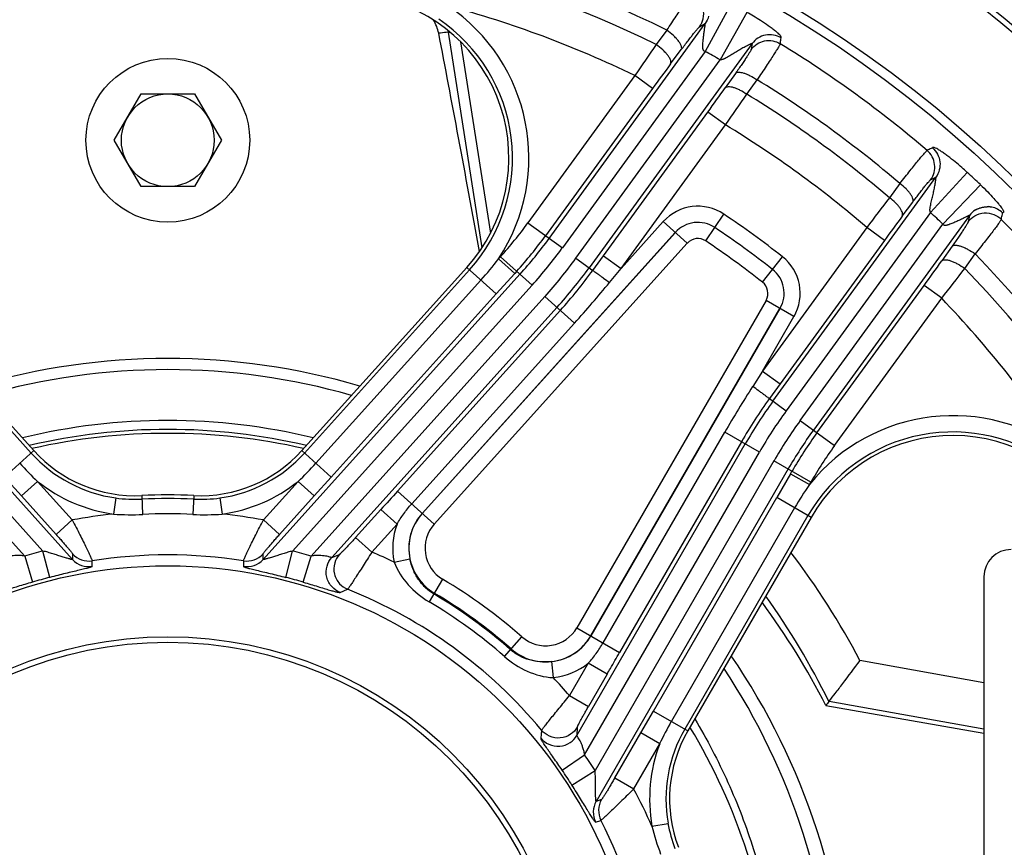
# Model space of a CAD drawing. Extents: x -3136 to 1181, y 8 to 2321.
# Tile 58 of 78: x -750 to -570, y 1206 to 1358. Entities that reach past the tile are written whole.
import ezdxf

# ---------------------------------------------------------------- set-up
doc = ezdxf.new("R2010")
doc.units = 0
doc.header["$LTSCALE"] = 65.395
doc.layers.get('0').update_dxf_attribs({"linetype": 'CONTINUOUS'})

msp = doc.modelspace()

# ---------------------------------------------------------------- linework, layer by layer
at = {"color": 9, "linetype": 'CONTINUOUS'}
for p, q in [((-619.71, 1360.73), (-624.47, 1351.97)), ((-616.83, 1359.14), (-621.73, 1350.45)), ((-653.05, 1317.72), (-624.46, 1357.09)), ((-625.49, 1356.5), (-624.46, 1357.09)), ((-665.34, 1316.01), (-671.5, 1355.51)), ((-671.5, 1355.51), (-671.12, 1355.43)), ((-631.47, 1355.88), (-633.43, 1353.27)), ((-669.26, 1353.73), (-663.8, 1318.65)), ((-615.87, 1353.41), (-645.72, 1312.33)), ((-615.87, 1353.41), (-616.03, 1352.35)), ((-624.47, 1351.97), (-650.63, 1315.96)), ((-630.79, 1349.69), (-628.84, 1352.31)), ((-648.14, 1314.09), (-621.73, 1350.45)), ((-637.32, 1347.56), (-656.95, 1320.55)), ((-634.09, 1345.21), (-637.32, 1347.56)), ((-618.92, 1347.96), (-620.78, 1345.33)), ((-616.83, 1344.15), (-614.97, 1346.78)), ((-634.09, 1345.21), (-653.71, 1318.2)), ((-643.1, 1314.55), (-623.98, 1340.87)), ((-620.74, 1338.52), (-623.98, 1340.87)), ((-639.87, 1312.2), (-620.74, 1338.52)), ((-576.45, 1329.8), (-583.2, 1322.46)), ((-612.05, 1287.87), (-582.2, 1328.94)), ((-588.78, 1327.76), (-590.71, 1325.17)), ((-583.16, 1328.46), (-582.2, 1328.94)), ((-574.05, 1327.56), (-580.91, 1320.32)), ((-588.36, 1321.78), (-586.44, 1324.36)), ((-624.35, 1317.25), (-621.05, 1322.16)), ((-583.2, 1322.46), (-609.62, 1286.1)), ((-656.95, 1320.55), (-650.63, 1315.96)), ((-632.13, 1320.79), (-639.87, 1312.2)), ((-627.74, 1316.83), (-632.13, 1320.79)), ((-607.07, 1284.32), (-580.91, 1320.32)), ((-576.05, 1321.92), (-604.65, 1282.56)), ((-576.05, 1321.92), (-576.29, 1320.75)), ((-629.94, 1318.81), (-676.3, 1267.32)), ((-676.29, 1267.32), (-629.93, 1318.81)), ((-594.85, 1319.71), (-613.98, 1293.39)), ((-591.62, 1317.36), (-594.85, 1319.71)), ((-674.1, 1265.34), (-627.74, 1316.83)), ((-591.62, 1317.36), (-610.74, 1291.04)), ((-579.24, 1316.27), (-581.13, 1313.6)), ((-576.91, 1312.21), (-575.03, 1314.88)), ((-661.96, 1314.36), (-662.32, 1313.96)), ((-662.32, 1313.96), (-659.35, 1311.28)), ((-656.16, 1309.13), (-661.96, 1314.36)), ((-648.14, 1314.09), (-645.06, 1311.85)), ((-645.06, 1311.85), (-643.1, 1314.55)), ((-643.1, 1314.55), (-639.87, 1312.2)), ((-613.97, 1309.7), (-610.32, 1314.36)), ((-778.16, 1311.95), (-747.94, 1278.38)), ((-697.86, 1278.38), (-667.63, 1311.95)), ((-662.73, 1307.53), (-668.12, 1312.4)), ((-662.73, 1307.53), (-659.35, 1311.28)), ((-658.99, 1311.68), (-659.35, 1311.28)), ((-641.97, 1309.64), (-639.87, 1312.2)), ((-787.41, 1311.14), (-740.34, 1258.87)), ((-705.45, 1258.87), (-658.39, 1311.14)), ((-695.76, 1276.5), (-665.53, 1310.06)), ((-789.63, 1309.13), (-745.77, 1260.41)), ((-700.03, 1260.41), (-656.16, 1309.13)), ((-603.99, 1282.08), (-584.37, 1309.08)), ((-581.14, 1306.73), (-584.37, 1309.08)), ((-749.12, 1259.49), (-791.98, 1307.09)), ((-653.81, 1307.09), (-696.67, 1259.49)), ((-662.73, 1307.53), (-692.95, 1273.97)), ((-648.38, 1302.2), (-653.81, 1307.09)), ((-613.32, 1306.36), (-647.96, 1246.35)), ((-608.2, 1303.4), (-613.32, 1306.36)), ((-600.76, 1279.73), (-581.14, 1306.73)), ((-651.58, 1305.09), (-692.87, 1259.24)), ((-680.82, 1271.4), (-650.98, 1304.54)), ((-610.76, 1304.88), (-645.41, 1244.88)), ((-645.4, 1244.87), (-610.76, 1304.88)), ((-613.98, 1293.39), (-608.2, 1303.4)), ((-648.38, 1302.2), (-678.22, 1269.05)), ((-613.98, 1293.39), (-615.76, 1290.59)), ((-613.98, 1293.39), (-610.74, 1291.04)), ((-610.74, 1291.04), (-612.7, 1288.34)), ((-612.7, 1288.34), (-609.62, 1286.1)), ((-607.07, 1284.32), (-600.76, 1279.73)), ((-643.16, 1243.58), (-620.86, 1282.21)), ((-614.53, 1278.55), (-620.86, 1282.21)), ((-752.84, 1273.97), (-747.44, 1278.83)), ((-698.35, 1278.83), (-692.95, 1273.97)), ((-647.97, 1226.62), (-617.12, 1280.05)), ((-617.83, 1280.45), (-640.13, 1241.83)), ((-646.55, 1223.08), (-614.53, 1278.55)), ((-611.86, 1276.95), (-644.64, 1220.17)), ((-609.26, 1275.45), (-644.43, 1214.53)), ((-605.1, 1273.04), (-611.86, 1276.95)), ((-749.73, 1270.51), (-752.84, 1273.97)), ((-696.06, 1270.51), (-692.95, 1273.97)), ((-608.83, 1274.58), (-611.35, 1270.21)), ((-608.83, 1274.58), (-608.56, 1275.04)), ((-608.83, 1274.58), (-605.37, 1272.58)), ((-746.76, 1273.18), (-749.73, 1270.51)), ((-740.39, 1266.11), (-746.76, 1273.18)), ((-699.03, 1273.18), (-705.4, 1266.11)), ((-696.06, 1270.51), (-699.03, 1273.18)), ((-605.37, 1272.58), (-605.1, 1273.04)), ((-743.36, 1263.43), (-749.73, 1270.51)), ((-732.44, 1270.14), (-732.86, 1267.19)), ((-727.67, 1270.58), (-727.51, 1267.12)), ((-718.12, 1270.58), (-718.29, 1267.12)), ((-713.35, 1270.14), (-712.94, 1267.19)), ((-696.06, 1270.51), (-702.43, 1263.43)), ((-680.82, 1271.4), (-674.1, 1265.34)), ((-633.94, 1231.09), (-611.35, 1270.21)), ((-605.06, 1266.58), (-611.35, 1270.21)), ((-688.49, 1262.88), (-683.88, 1268)), ((-680.91, 1265.33), (-683.88, 1268)), ((-608.08, 1268.32), (-630.66, 1229.2)), ((-605.63, 1266.91), (-628.22, 1227.79)), ((-743.36, 1263.43), (-740.39, 1266.11)), ((-705.4, 1266.11), (-702.43, 1263.43)), ((-685.52, 1260.21), (-680.91, 1265.33)), ((-688.49, 1262.88), (-685.52, 1260.21)), ((-749.12, 1259.49), (-747.71, 1254.7)), ((-744.53, 1255.57), (-745.77, 1260.41)), ((-740.35, 1259.9), (-740.34, 1258.87)), ((-705.45, 1258.87), (-705.44, 1259.9)), ((-701.26, 1255.57), (-700.03, 1260.41)), ((-698.09, 1254.7), (-696.67, 1259.49)), ((-692.87, 1259.24), (-691.46, 1259.78)), ((-681.45, 1258.4), (-678.56, 1259)), ((-736.74, 1257.59), (-736.76, 1258.63)), ((-672.57, 1255.25), (-675.03, 1251.11)), ((-691.33, 1252.83), (-689.97, 1253.4)), ((-647.96, 1246.35), (-640.13, 1241.83)), ((-661.21, 1241.07), (-658.03, 1244.69)), ((-652.62, 1240.15), (-652.29, 1237.21)), ((-645.87, 1239.87), (-649.32, 1233.91)), ((-642.41, 1237.87), (-645.87, 1239.87)), ((-573.4, 1236.26), (-596.11, 1240.35)), ((-642.41, 1237.87), (-645.85, 1231.91)), ((-649.32, 1233.91), (-645.85, 1231.91)), ((-601.75, 1232.91), (-573.4, 1227.81)), ((-636.26, 1227.06), (-633.94, 1231.09)), ((-633.94, 1231.09), (-627.65, 1227.46)), ((-654.42, 1227.57), (-654.54, 1226.1)), ((-647.89, 1228.12), (-647.97, 1226.62)), ((-641.02, 1218.82), (-636.26, 1227.06)), ((-632.8, 1225.06), (-636.26, 1227.06)), ((-637.56, 1216.82), (-632.8, 1225.06)), ((-650.67, 1220.25), (-646.55, 1223.08)), ((-648.86, 1217.5), (-644.64, 1220.17)), ((-641.02, 1218.82), (-637.56, 1216.82)), ((-643.46, 1214.86), (-644.43, 1214.53)), ((-644.53, 1210.71), (-643.56, 1211.05)), ((-634.21, 1209.99), (-631.27, 1210.5))]:
    msp.add_line(p, q, dxfattribs=at)
at = {"color": 6, "linetype": 'CONTINUOUS'}
for p, q in [((-732.71, 1335.7), (-727.8, 1344.2)), ((-727.8, 1344.2), (-717.99, 1344.2)), ((-717.99, 1344.2), (-713.08, 1335.7)), ((-727.8, 1327.2), (-732.71, 1335.7)), ((-713.08, 1335.7), (-717.99, 1327.2)), ((-717.99, 1327.2), (-727.8, 1327.2)), ((-602.35, 1232.1), (-573.4, 1227))]:
    msp.add_line(p, q, dxfattribs=at)
at = {"color": 7, "linetype": 'CONTINUOUS'}
for p, q in [((-574.97, 1322.94), (-574.97, 1322.94)), ((-777.67, 1312.4), (-747.44, 1278.83)), ((-698.35, 1278.83), (-668.12, 1312.4)), ((-605.06, 1266.58), (-627.65, 1227.46)), ((-573.4, 1255.7), (-573.4, 1178.2))]:
    msp.add_line(p, q, dxfattribs=at)
for points in [[(-574.97, 1322.94), (-574.96, 1322.95), (-574.95, 1322.95), (-574.94, 1322.96), (-574.93, 1322.96), (-574.92, 1322.97), (-574.9, 1322.98), (-574.88, 1322.99), (-574.86, 1323), (-574.84, 1323.01), (-574.81, 1323.02), (-574.78, 1323.04), (-574.75, 1323.05), (-574.72, 1323.07), (-574.68, 1323.08)], [(-574.68, 1323.08), (-574.59, 1323.12), (-574.5, 1323.16), (-574.41, 1323.19), (-574.32, 1323.22), (-574.22, 1323.26), (-574.13, 1323.29), (-574.04, 1323.31), (-573.95, 1323.34), (-573.86, 1323.36), (-573.77, 1323.39), (-573.68, 1323.41), (-573.59, 1323.43), (-573.5, 1323.45), (-573.41, 1323.46), (-573.32, 1323.48), (-573.23, 1323.49), (-573.15, 1323.5), (-573.06, 1323.51), (-572.97, 1323.52), (-572.89, 1323.53), (-572.8, 1323.53), (-572.72, 1323.54), (-572.64, 1323.54), (-572.56, 1323.54), (-572.48, 1323.54), (-572.41, 1323.54), (-572.34, 1323.54), (-572.27, 1323.53), (-572.21, 1323.53), (-572.15, 1323.52), (-572.11, 1323.52), (-572.07, 1323.52), (-572.04, 1323.51), (-572.01, 1323.51), (-572, 1323.51)]]:
    msp.add_lwpolyline(points, dxfattribs=at)
for radius in [221.42, 87]:
    msp.add_circle((-722.9, 1170.7), radius, dxfattribs=at)
at = {"color": 9, "linetype": 'CONTINUOUS'}
msp.add_circle((-722.9, 1170.7), 219.69, dxfattribs=at)
at = {"color": 2, "linetype": 'CONTINUOUS'}
msp.add_circle((-722.9, 1335.7), 15, dxfattribs=at)
at = {"color": 6, "linetype": 'CONTINUOUS'}
for centre, radius in [((-722.9, 1335.7), 8.5), ((-722.9, 1170.7), 74), ((-722.9, 1170.7), 73)]:
    msp.add_circle(centre, radius, dxfattribs=at)
at = {"color": 7, "linetype": 'CONTINUOUS'}
for centre, radius, start, end in [((-722.9, 1170.7), 242, 21.8341, 158.1659), ((-722.9, 1170.7), 241, 21.9292, 158.0709), ((-690.42, 1332.47), 30, 318, 78.648), ((-579.08, 1251.58), 30, 29.352, 150), ((-728.86, 1295.55), 25, 222, 272.7367), ((-716.93, 1295.55), 25, 267.2633, 318), ((-722.9, 1170.7), 100, 87.2633, 92.7367), ((-568.4, 1255.7), 5, 90, 180), ((-605.99, 1214.96), 25, 150, 200.7367)]:
    msp.add_arc(centre, radius, start, end, dxfattribs=at)
at = {"color": 9, "linetype": 'CONTINUOUS'}
for centre, radius, start, end in [((-722.9, 1170.7), 206.53, 63.724, 116.276), ((-722.9, 1170.7), 203.31, 63.892, 116.108), ((-722.9, 1170.7), 196.47, 64.1804, 74.8612), ((-690.42, 1332.47), 33.65, 326.6198, 55.9646), ((-690.42, 1332.47), 30.66, 318, 55.9644), ((-682.7, 1354.65), 11.23, 4.3608, 5.6873), ((-152.32, 1020.5), 584.97, 145.32994, 146.00714), ((-722.9, 1170.7), 214.39, 49.5518, 58.4482), ((-722.9, 1170.7), 206.27, 60.628, 61.4987), ((-265.99, 1077.8), 454.98, 143.3027, 144.0033), ((-722.9, 1170.7), 206.53, 49.5059, 58.4941), ((-970.83, 1593.02), 428.82, 323.9852, 324.7184), ((-1212.46, 1754.11), 723.08, 324.91841, 325.4614), ((-722.9, 1170.7), 203.31, 49.4459, 58.5541), ((-722.9, 1170.7), 196.47, 49.3287, 58.6713), ((-722.9, 1170.7), 216.25, 46.5013, 47.372), ((1.32, 871.66), 745.77, 142.54686, 143.07333), ((-625.8, 1315.09), 8.52, 56.0823, 138), ((-722.9, 1170.7), 182.52, 51.9177, 56.0823), ((-722.9, 1170.7), 206.27, 46.5013, 47.372), ((-572.83, 1319.56), 3.99, 119.8239, 123.2022), ((-572.82, 1319.54), 4.01, 78.219, 85.7699), ((-572.82, 1319.53), 4.02, 77.877, 78.215), ((-572.82, 1319.54), 4.01, 44.9667, 77.8874), ((-718.54, 1365.3), 76.14, 318, 324), ((-625.8, 1315.09), 5.56, 56.0823, 138), ((-625.8, 1315.09), 5.56, 56.0823, 138), ((-233.78, 1057.41), 442.29, 143.2927, 144.0036), ((-722.9, 1170.7), 214.39, 351.4123, 44.5877), ((-722.9, 1170.7), 179.56, 51.9177, 56.0823), ((-722.9, 1170.7), 179.56, 51.9177, 56.0823), ((-718.54, 1365.3), 80.13, 318, 324), ((-718.54, 1365.3), 80.95, 318, 324), ((-625.8, 1315.09), 2.6, 56.0823, 138), ((-722.9, 1170.7), 176.6, 51.9177, 56.0823), ((-718.54, 1365.3), 83.94, 318, 324), ((-722.9, 1170.7), 206.53, 351.724, 44.276), ((-709.41, 1349.55), 59.03, 318.0146, 322.9162), ((-717.76, 1364.67), 86.06, 318, 324), ((-615.57, 1307.66), 8.52, 330, 51.9177), ((-941.5, 1568.68), 441.51, 323.986, 324.708), ((-717.76, 1364.67), 89.05, 318, 324), ((-717.68, 1364.59), 89.74, 318.0055, 324.0136), ((-615.57, 1307.66), 5.56, 330, 51.9177), ((-615.57, 1307.66), 5.56, 330, 51.9177), ((-1028.16, 1656.21), 567.42, 321.9824, 322.6805), ((-722.9, 1170.7), 203.31, 351.892, 44.108), ((-810.16, 1447.87), 217.7, 317.9991, 320.5822), ((-615.57, 1307.66), 2.6, 330, 51.9177), ((-722.9, 1170.7), 196.47, 33.1388, 43.8196), ((-722.9, 1171.5), 122.16, 74.0116, 105.9884), ((-432.33, 1173.36), 217.7, 147.4178, 150.0008), ((-540.11, 1235.58), 89.74, 143.9864, 149.9945), ((-540, 1235.52), 89.05, 144, 150), ((-540, 1235.52), 86.06, 144, 150), ((-722.9, 1171.86), 112.49, 76.3041, 103.6959), ((-539.16, 1234.98), 83.94, 144, 150), ((-579.08, 1251.58), 33.65, 52.0355, 141.3802), ((-722.9, 1171.7), 111, 76.7816, 103.2184), ((-539.16, 1234.98), 80.95, 144, 150), ((-539.16, 1234.98), 80.13, 144, 150), ((-579.08, 1251.58), 30.66, 52.0357, 150), ((-539.16, 1234.98), 76.14, 144, 150), ((-728.86, 1295.55), 25.66, 222, 261.99), ((-716.93, 1295.55), 25.66, 278.01, 318), ((-712.52, 1310.3), 50.5, 222.0293, 227.3149), ((-733.12, 1310.15), 50.28, 312.6722, 317.9804), ((-728.86, 1295.55), 28.65, 231.3433, 261.99), ((-716.93, 1295.55), 28.65, 278.01, 308.6567), ((-556.96, 1238.79), 59.03, 145.0835, 149.9849), ((-728.86, 1295.48), 25.59, 261.9499, 272.7286), ((-722.9, 1170.7), 99.33, 87.2633, 92.7367), ((-716.94, 1295.59), 25.7, 267.2956, 278.026), ((-722.9, 1170.7), 97, 95.8934, 100.3892), ((-729.6, 1310.63), 43.57, 265.7152, 272.7576), ((-722.9, 1170.7), 96.53, 87.2633, 92.7367), ((-716.19, 1310.63), 43.57, 267.2424, 274.2848), ((-722.9, 1170.7), 97, 79.6108, 84.1066), ((-669.19, 1260.92), 9.56, 138, 191.6298), ((-669.19, 1260.92), 9.56, 138, 239.2383), ((-669.19, 1260.92), 12.52, 159.397, 191.6298), ((-669.19, 1260.92), 6.6, 138, 239.2383), ((-722.9, 1170.7), 92.58, 104.3004, 106.4538), ((-737.38, 1262.58), 4, 222.0953, 278.9462), ((-722.9, 1170.7), 89.01, 81.0407, 98.9593), ((-708.41, 1262.58), 4, 261.0533, 317.9047), ((-722.9, 1170.7), 92.58, 73.5462, 75.6996), ((-722.9, 1170.7), 97, 64.7072, 67.3359), ((-722.88, 1173.29), 143.42, 27.8771, 37.2782), ((-737.37, 1261.55), 4, 222.0954, 279.0377), ((-708.43, 1261.55), 4, 260.9623, 317.9046), ((-722.9, 1170.7), 87.59, 104.3004, 106.4538), ((-722.9, 1170.7), 87.59, 73.5462, 75.6996), ((-722.9, 1170.7), 98.4, 48.7617, 59.2383), ((-722.9, 1170.7), 89.01, 39.7114, 68.2886), ((-722.9, 1170.7), 95.25, 48.7617, 59.2383), ((-722.9, 1170.7), 95.44, 48.7617, 59.2383), ((-722.96, 1173.58), 134.85, 26.0621, 35.6462), ((-722.9, 1170.7), 93.58, 48.7617, 59.2383), ((-653.68, 1249.65), 6.6, 228.7617, 330), ((-653.68, 1249.65), 9.56, 228.7617, 330), ((-653.68, 1249.65), 9.56, 276.3702, 330), ((-653.68, 1249.65), 12.52, 276.3702, 308.603), ((-722.91, 1171.49), 122.17, 1.914, 33.498), ((-722.9, 1170.7), 97, 40.6641, 43.2928), ((-586.92, 1203.97), 50.5, 150.0293, 155.3149), ((-605.99, 1214.96), 25.66, 150, 189.99), ((-605.99, 1214.96), 28.65, 159.3433, 189.99), ((-722.9, 1170.7), 92.58, 32.3004, 34.4538), ((-722.9, 1170.7), 87.59, 32.3004, 34.4538), ((-722.9, 1170.7), 97, 23.8934, 28.3892), ((-640.96, 1212.54), 4, 150.0954, 207.0377), ((-639.99, 1212.87), 4, 150.0953, 206.9462), ((-722.9, 1170.7), 89.01, 9.0407, 26.9593), ((-606.07, 1214.93), 25.59, 189.9499, 200.7286), ((-591.88, 1220.32), 43.57, 193.7152, 200.7576)]:
    msp.add_arc(centre, radius, start, end, dxfattribs=at)
at = {"color": 6, "linetype": 'CONTINUOUS'}
for centre, radius, start, end in [((-680.03, 1354), 6.88, 10.9444, 32.8), ((-722.9, 1170.7), 125, 73.653, 106.347), ((-722.9, 1169.14), 112.84, 77.2635, 102.7371), ((-722.9, 1170.7), 135.28, 26.9943, 36.4211), ((-722.9, 1170.7), 125, 1.652, 34.3473), ((-599.81, 1231.35), 2.5, 141.1447, 143.5792), ((-722.9, 1170.7), 111.58, 5.0095, 30.9889)]:
    msp.add_arc(centre, radius, start, end, dxfattribs=at)
msp.add_ellipse((-647.64, 1146.18), major_axis=(-44.66, 286.53), ratio=0.034484, start_param=-0.94473, end_param=-0.758075, dxfattribs=at)
at = {"color": 9, "linetype": 'CONTINUOUS'}
for points, knots in [([(-631.47, 1355.88), (-631.18, 1356.32), (-630.62, 1357.17), (-629.81, 1358.39), (-629.07, 1359.47), (-628.43, 1360.41), (-627.89, 1361.18), (-627.51, 1361.71), (-627.26, 1362.04), (-627.13, 1362.21), (-627.02, 1362.34), (-626.97, 1362.4), (-626.94, 1362.42)], [0, 0, 0, 0, 0.19913, 0.383641, 0.549751, 0.69401, 0.81339, 0.905358, 0.940429, 0.967966, 0.98784, 1, 1, 1, 1]), ([(-625.49, 1356.5), (-625.17, 1356.94), (-624.69, 1358.02), (-624.72, 1359.82), (-625.53, 1361.44), (-626.45, 1362.17), (-626.94, 1362.42)], [0, 0, 0, 0, 0.237569, 0.49968, 0.762004, 1, 1, 1, 1]), ([(-610.56, 1354.46), (-610.55, 1354.49), (-610.54, 1354.53), (-610.53, 1354.61), (-610.55, 1354.7), (-610.64, 1354.84), (-610.83, 1355.05), (-611.16, 1355.36), (-611.64, 1355.76), (-612.24, 1356.21), (-613.13, 1356.86), (-614.27, 1357.61), (-615.58, 1358.43), (-616.43, 1358.92), (-616.83, 1359.14)], [0, 0, 0, 0, 0.010353, 0.017117, 0.027417, 0.045313, 0.078439, 0.136621, 0.216135, 0.31235, 0.418375, 0.630638, 0.82722, 1, 1, 1, 1]), ([(-628.84, 1352.31), (-628.63, 1352.59), (-628.22, 1353.14), (-627.62, 1353.92), (-627.08, 1354.62), (-626.61, 1355.22), (-626.21, 1355.72), (-625.92, 1356.06), (-625.74, 1356.27), (-625.64, 1356.38), (-625.56, 1356.45), (-625.51, 1356.49), (-625.49, 1356.5)], [0, 0, 0, 0, 0.198124, 0.381953, 0.547622, 0.691757, 0.811262, 0.903669, 0.939025, 0.966918, 0.987249, 1, 1, 1, 1]), ([(-624.47, 1351.97), (-624.5, 1351.97), (-624.57, 1351.99), (-624.65, 1352.03), (-624.69, 1352.07), (-624.73, 1352.11), (-624.76, 1352.15), (-624.79, 1352.21), (-624.82, 1352.29), (-624.86, 1352.42), (-624.88, 1352.59), (-624.89, 1352.79), (-624.9, 1353.05), (-624.88, 1353.38), (-624.86, 1353.78), (-624.81, 1354.29), (-624.74, 1354.92), (-624.66, 1355.53), (-624.59, 1355.99), (-624.55, 1356.27), (-624.52, 1356.47), (-624.49, 1356.62), (-624.47, 1356.75), (-624.46, 1356.86), (-624.44, 1356.95), (-624.44, 1357.01), (-624.44, 1357.04), (-624.44, 1357.07), (-624.44, 1357.08), (-624.45, 1357.1), (-624.45, 1357.09), (-624.46, 1357.09)], [0, 0, 0, 0, 0.018944, 0.037857, 0.047322, 0.056785, 0.066223, 0.075669, 0.094509, 0.113319, 0.150887, 0.188338, 0.225682, 0.300018, 0.37374, 0.446734, 0.589651, 0.726385, 0.791223, 0.852212, 0.880879, 0.907958, 0.932809, 0.955137, 0.973931, 0.981652, 0.988106, 0.992886, 0.996008, 0.997638, 1, 1, 1, 1]), ([(-671.5, 1355.51), (-671.63, 1355.5), (-672.22, 1355.44), (-672.81, 1355.37), (-673.27, 1355.31)], [0, 0, 0, 0, 0.215122, 1, 1, 1, 1]), ([(-628.84, 1352.31), (-628.74, 1352.48), (-628.77, 1352.78), (-628.88, 1353.11), (-629.03, 1353.43), (-629.31, 1353.86), (-629.75, 1354.39), (-630.45, 1355.1), (-631.05, 1355.59), (-631.47, 1355.88)], [0, 0, 0, 0, 0.126992, 0.173488, 0.226869, 0.353695, 0.503405, 0.667722, 1, 1, 1, 1]), ([(-610.56, 1354.46), (-610.98, 1354.72), (-611.93, 1355.08), (-613.44, 1355.06), (-614.84, 1354.5), (-615.58, 1353.81), (-615.87, 1353.41)], [0, 0, 0, 0, 0.250138, 0.500289, 0.750274, 1, 1, 1, 1]), ([(-630.79, 1349.69), (-630.69, 1349.87), (-630.74, 1350.29), (-630.97, 1350.79), (-631.29, 1351.27), (-631.71, 1351.77), (-632.4, 1352.47), (-633, 1352.96), (-633.43, 1353.27)], [0, 0, 0, 0, 0.137585, 0.238371, 0.361287, 0.503637, 0.661161, 1, 1, 1, 1]), ([(-615.87, 1353.41), (-615.87, 1353.41), (-615.87, 1353.42), (-615.89, 1353.43), (-615.91, 1353.42), (-615.94, 1353.41), (-615.98, 1353.4), (-616.05, 1353.37), (-616.15, 1353.33), (-616.29, 1353.26), (-616.44, 1353.19), (-616.61, 1353.11), (-616.78, 1353.02), (-616.97, 1352.93), (-617.22, 1352.8), (-617.54, 1352.62), (-617.94, 1352.4), (-618.34, 1352.17), (-618.74, 1351.93), (-619.15, 1351.68), (-619.56, 1351.43), (-619.96, 1351.18), (-620.38, 1350.94), (-620.73, 1350.74), (-621.02, 1350.6), (-621.25, 1350.51), (-621.44, 1350.46), (-621.6, 1350.44), (-621.69, 1350.44), (-621.73, 1350.45)], [0, 0, 0, 0, 0.002117, 0.003921, 0.007194, 0.01231, 0.019142, 0.027195, 0.046265, 0.069358, 0.095385, 0.123513, 0.152997, 0.183671, 0.215622, 0.282204, 0.350593, 0.420469, 0.491514, 0.56319, 0.635349, 0.707859, 0.780607, 0.853512, 0.890091, 0.926647, 0.963146, 0.981714, 1, 1, 1, 1]), ([(-616.03, 1352.35), (-615.74, 1352.74), (-615, 1353.44), (-613.6, 1354), (-612.08, 1354.01), (-611.13, 1353.65), (-610.71, 1353.4)], [0, 0, 0, 0, 0.249721, 0.499697, 0.749852, 1, 1, 1, 1]), ([(-610.71, 1353.4), (-610.72, 1353.37), (-610.75, 1353.29), (-610.82, 1353.16), (-610.93, 1352.97), (-611.13, 1352.62), (-611.47, 1352.08), (-611.97, 1351.29), (-612.59, 1350.35), (-613.31, 1349.26), (-614.11, 1348.05), (-614.67, 1347.21), (-614.97, 1346.78)], [0, 0, 0, 0, 0.01177, 0.031259, 0.058423, 0.09315, 0.18456, 0.303635, 0.447923, 0.614444, 0.799745, 1, 1, 1, 1]), ([(-610.71, 1353.4), (-610.7, 1353.48), (-610.67, 1353.71), (-610.61, 1354.06), (-610.58, 1354.33), (-610.56, 1354.46)], [0, 0, 0, 0, 0.250452, 0.624584, 1, 1, 1, 1]), ([(-616.03, 1352.35), (-616.04, 1352.32), (-616.06, 1352.27), (-616.1, 1352.18), (-616.17, 1352.05), (-616.3, 1351.82), (-616.53, 1351.46), (-616.87, 1350.94), (-617.29, 1350.31), (-617.78, 1349.59), (-618.33, 1348.8), (-618.72, 1348.25), (-618.92, 1347.96)], [0, 0, 0, 0, 0.011955, 0.031497, 0.058683, 0.093408, 0.184783, 0.303818, 0.448071, 0.614557, 0.799819, 1, 1, 1, 1]), ([(-618.92, 1347.96), (-618.86, 1348.03), (-618.67, 1348.14), (-618.32, 1348.19), (-617.89, 1348.15), (-617.38, 1348.03), (-616.82, 1347.82), (-615.99, 1347.43), (-615.37, 1347.06), (-614.97, 1346.78)], [0, 0, 0, 0, 0.063323, 0.142155, 0.241853, 0.362929, 0.503317, 0.659443, 1, 1, 1, 1]), ([(-620.78, 1345.33), (-620.72, 1345.4), (-620.53, 1345.51), (-620.18, 1345.56), (-619.75, 1345.53), (-619.24, 1345.4), (-618.68, 1345.19), (-617.85, 1344.81), (-617.23, 1344.43), (-616.83, 1344.15)], [0, 0, 0, 0, 0.063325, 0.142156, 0.24185, 0.36292, 0.503303, 0.659428, 1, 1, 1, 1]), ([(-588.78, 1327.75), (-588.46, 1328.17), (-587.84, 1328.97), (-586.94, 1330.1), (-586.13, 1331.12), (-585.42, 1332), (-584.83, 1332.72), (-584.41, 1333.21), (-584.15, 1333.51), (-584, 1333.67), (-583.89, 1333.78), (-583.83, 1333.83), (-583.81, 1333.85)], [0, 0, 0, 0, 0.200255, 0.385557, 0.552077, 0.696365, 0.815441, 0.906851, 0.941577, 0.968742, 0.98823, 1, 1, 1, 1]), ([(-582.84, 1334.32), (-582.92, 1334.28), (-583.12, 1334.19), (-583.44, 1334.02), (-583.69, 1333.91), (-583.81, 1333.85)], [0, 0, 0, 0, 0.25044, 0.624589, 1, 1, 1, 1]), ([(-583.16, 1328.46), (-582.87, 1328.86), (-582.44, 1329.78), (-582.34, 1331.29), (-582.8, 1332.74), (-583.43, 1333.53), (-583.81, 1333.85)], [0, 0, 0, 0, 0.249721, 0.499697, 0.749852, 1, 1, 1, 1]), ([(-576.45, 1329.8), (-576.79, 1330.11), (-577.52, 1330.77), (-578.69, 1331.77), (-579.77, 1332.61), (-580.66, 1333.27), (-581.27, 1333.69), (-581.8, 1334.03), (-582.19, 1334.25), (-582.46, 1334.36), (-582.62, 1334.4), (-582.71, 1334.4), (-582.78, 1334.37), (-582.82, 1334.34), (-582.84, 1334.32)], [0, 0, 0, 0, 0.17278, 0.369363, 0.581626, 0.68765, 0.783865, 0.86338, 0.921561, 0.954687, 0.972583, 0.982883, 0.989647, 1, 1, 1, 1]), ([(-582.84, 1334.32), (-582.47, 1334), (-581.83, 1333.21), (-581.38, 1331.77), (-581.48, 1330.26), (-581.91, 1329.34), (-582.2, 1328.94)], [0, 0, 0, 0, 0.250138, 0.500289, 0.750274, 1, 1, 1, 1]), ([(-586.44, 1324.36), (-586.39, 1324.44), (-586.34, 1324.65), (-586.4, 1325), (-586.57, 1325.4), (-586.85, 1325.84), (-587.22, 1326.32), (-587.85, 1326.99), (-588.39, 1327.46), (-588.78, 1327.76)], [0, 0, 0, 0, 0.063323, 0.142156, 0.241853, 0.362929, 0.503317, 0.659444, 1, 1, 1, 1]), ([(-586.44, 1324.36), (-586.23, 1324.65), (-585.82, 1325.19), (-585.24, 1325.95), (-584.71, 1326.64), (-584.24, 1327.23), (-583.85, 1327.72), (-583.58, 1328.04), (-583.4, 1328.24), (-583.3, 1328.35), (-583.22, 1328.42), (-583.18, 1328.45), (-583.16, 1328.46)], [0, 0, 0, 0, 0.200181, 0.385443, 0.551929, 0.696182, 0.815217, 0.906592, 0.941317, 0.968503, 0.988045, 1, 1, 1, 1]), ([(-583.2, 1322.46), (-583.22, 1322.5), (-583.25, 1322.57), (-583.28, 1322.69), (-583.28, 1322.82), (-583.29, 1322.98), (-583.28, 1323.18), (-583.24, 1323.5), (-583.16, 1323.89), (-583.05, 1324.36), (-582.94, 1324.83), (-582.83, 1325.3), (-582.72, 1325.76), (-582.61, 1326.22), (-582.52, 1326.67), (-582.44, 1327.11), (-582.35, 1327.54), (-582.3, 1327.89), (-582.26, 1328.15), (-582.23, 1328.33), (-582.21, 1328.5), (-582.19, 1328.65), (-582.18, 1328.76), (-582.18, 1328.84), (-582.18, 1328.88), (-582.18, 1328.92), (-582.18, 1328.94), (-582.19, 1328.95), (-582.2, 1328.95), (-582.2, 1328.94)], [0, 0, 0, 0, 0.018328, 0.036632, 0.054948, 0.073248, 0.109801, 0.146335, 0.219287, 0.292069, 0.364611, 0.436801, 0.508512, 0.579576, 0.649512, 0.717858, 0.784539, 0.84711, 0.876613, 0.90475, 0.930773, 0.953857, 0.972952, 0.980869, 0.987698, 0.992926, 0.996197, 0.997966, 1, 1, 1, 1]), ([(-574.05, 1327.56), (-573.59, 1327.13), (-572.76, 1326.3), (-571.66, 1325.14), (-570.92, 1324.28), (-570.46, 1323.71), (-570.2, 1323.37), (-570.01, 1323.09), (-569.88, 1322.87), (-569.81, 1322.7), (-569.78, 1322.58), (-569.8, 1322.49), (-569.87, 1322.45), (-569.93, 1322.44), (-569.97, 1322.41), (-569.98, 1322.39), (-569.98, 1322.38)], [0, 0, 0, 0, 0.274245, 0.509029, 0.693915, 0.767869, 0.829196, 0.878157, 0.915265, 0.941339, 0.958162, 0.969048, 0.979079, 0.989814, 0.994836, 1, 1, 1, 1]), ([(-588.36, 1321.78), (-588.32, 1321.86), (-588.27, 1322.07), (-588.33, 1322.42), (-588.5, 1322.82), (-588.77, 1323.26), (-589.15, 1323.74), (-589.77, 1324.41), (-590.32, 1324.88), (-590.71, 1325.17)], [0, 0, 0, 0, 0.063325, 0.142156, 0.241849, 0.36292, 0.503303, 0.659428, 1, 1, 1, 1]), ([(-576.29, 1320.75), (-575.97, 1321.19), (-575.09, 1321.98), (-573.37, 1322.51), (-571.58, 1322.24), (-570.59, 1321.59), (-570.21, 1321.2)], [0, 0, 0, 0, 0.237569, 0.49968, 0.762004, 1, 1, 1, 1]), ([(-570.21, 1321.2), (-570.19, 1321.3), (-570.15, 1321.54), (-570.06, 1321.94), (-570.01, 1322.23), (-569.98, 1322.38)], [0, 0, 0, 0, 0.250918, 0.624152, 1, 1, 1, 1]), ([(-576.05, 1321.92), (-576.05, 1321.92), (-576.04, 1321.93), (-576.06, 1321.94), (-576.07, 1321.93), (-576.1, 1321.92), (-576.13, 1321.91), (-576.18, 1321.89), (-576.26, 1321.85), (-576.37, 1321.79), (-576.49, 1321.74), (-576.61, 1321.67), (-576.8, 1321.58), (-577.05, 1321.45), (-577.47, 1321.25), (-578.02, 1320.98), (-578.6, 1320.72), (-579.07, 1320.51), (-579.44, 1320.37), (-579.75, 1320.25), (-580, 1320.17), (-580.2, 1320.13), (-580.36, 1320.09), (-580.5, 1320.09), (-580.58, 1320.1), (-580.65, 1320.1), (-580.7, 1320.12), (-580.74, 1320.14), (-580.8, 1320.17), (-580.86, 1320.23), (-580.9, 1320.29), (-580.91, 1320.32)], [0, 0, 0, 0, 0.002362, 0.003992, 0.007114, 0.011894, 0.018341, 0.026072, 0.044869, 0.067188, 0.092046, 0.119117, 0.147791, 0.208777, 0.273617, 0.410356, 0.553276, 0.62627, 0.699992, 0.774329, 0.811674, 0.849125, 0.886692, 0.905501, 0.92434, 0.933784, 0.943217, 0.952674, 0.96214, 0.981058, 1, 1, 1, 1]), ([(-576.29, 1320.75), (-576.29, 1320.73), (-576.31, 1320.67), (-576.36, 1320.57), (-576.43, 1320.44), (-576.57, 1320.2), (-576.81, 1319.83), (-577.16, 1319.29), (-577.58, 1318.65), (-578.08, 1317.92), (-578.64, 1317.12), (-579.04, 1316.56), (-579.24, 1316.27)], [0, 0, 0, 0, 0.012752, 0.033084, 0.060977, 0.096334, 0.188742, 0.308248, 0.452384, 0.618053, 0.801878, 1, 1, 1, 1]), ([(-570.21, 1321.2), (-570.22, 1321.17), (-570.26, 1321.1), (-570.35, 1320.96), (-570.47, 1320.78), (-570.7, 1320.45), (-571.09, 1319.92), (-571.66, 1319.17), (-572.35, 1318.26), (-573.16, 1317.23), (-574.06, 1316.08), (-574.7, 1315.29), (-575.03, 1314.88)], [0, 0, 0, 0, 0.012161, 0.032035, 0.059573, 0.094645, 0.186613, 0.305994, 0.450253, 0.616364, 0.800874, 1, 1, 1, 1]), ([(-579.24, 1316.27), (-579.11, 1316.42), (-578.81, 1316.49), (-578.46, 1316.48), (-578.11, 1316.43), (-577.62, 1316.3), (-576.98, 1316.05), (-576.09, 1315.6), (-575.44, 1315.18), (-575.03, 1314.88)], [0, 0, 0, 0, 0.12699, 0.173486, 0.226866, 0.353691, 0.503401, 0.66772, 1, 1, 1, 1]), ([(-581.13, 1313.6), (-580.99, 1313.76), (-580.57, 1313.84), (-580.03, 1313.77), (-579.47, 1313.62), (-578.87, 1313.38), (-577.98, 1312.94), (-577.33, 1312.52), (-576.91, 1312.21)], [0, 0, 0, 0, 0.137586, 0.238373, 0.361289, 0.503639, 0.661162, 1, 1, 1, 1]), ([(-645.06, 1311.85), (-645.04, 1311.84), (-644.95, 1311.78), (-644.77, 1311.65), (-644.48, 1311.45), (-644.09, 1311.17), (-643.62, 1310.83), (-642.9, 1310.31), (-642.35, 1309.91), (-641.97, 1309.64)], [0, 0, 0, 0, 0.022462, 0.079729, 0.17403, 0.302304, 0.459086, 0.634578, 1, 1, 1, 1]), ([(-612.7, 1288.34), (-612.72, 1288.36), (-612.81, 1288.42), (-612.98, 1288.56), (-613.27, 1288.77), (-613.66, 1289.06), (-614.13, 1289.4), (-614.84, 1289.92), (-615.39, 1290.32), (-615.76, 1290.59)], [0, 0, 0, 0, 0.022805, 0.080833, 0.176067, 0.305093, 0.462114, 0.637203, 1, 1, 1, 1]), ([(-680.91, 1265.33), (-680.53, 1265.98), (-679.7, 1267.27), (-678.74, 1268.47), (-678.22, 1269.05)], [0, 0, 0, 0, 0.491653, 1, 1, 1, 1]), ([(-740.39, 1266.11), (-740.15, 1265.65), (-739.69, 1264.75), (-739.02, 1263.43), (-738.4, 1262.2), (-737.87, 1261.09), (-737.47, 1260.26), (-737.21, 1259.7), (-737.06, 1259.36), (-736.93, 1259.08), (-736.84, 1258.87), (-736.79, 1258.73), (-736.76, 1258.65), (-736.76, 1258.62)], [0, 0, 0, 0, 0.185569, 0.365243, 0.533091, 0.683179, 0.809729, 0.862485, 0.907421, 0.944015, 0.971832, 0.99055, 1, 1, 1, 1]), ([(-709.03, 1258.62), (-709.03, 1258.65), (-709, 1258.73), (-708.95, 1258.87), (-708.86, 1259.08), (-708.74, 1259.36), (-708.58, 1259.7), (-708.32, 1260.26), (-707.93, 1261.09), (-707.39, 1262.2), (-706.77, 1263.43), (-706.11, 1264.75), (-705.64, 1265.65), (-705.4, 1266.11)], [0, 0, 0, 0, 0.00945, 0.028169, 0.055987, 0.09258, 0.137515, 0.190272, 0.31682, 0.466906, 0.634754, 0.814429, 1, 1, 1, 1]), ([(-743.36, 1263.43), (-743.17, 1263.22), (-742.8, 1262.81), (-742.26, 1262.2), (-741.75, 1261.62), (-741.3, 1261.09), (-740.96, 1260.7), (-740.74, 1260.43), (-740.61, 1260.26), (-740.5, 1260.12), (-740.42, 1260.02), (-740.38, 1259.95), (-740.35, 1259.91), (-740.35, 1259.9)], [0, 0, 0, 0, 0.182924, 0.360725, 0.527969, 0.678796, 0.807189, 0.861033, 0.906935, 0.94418, 0.972321, 0.990998, 1, 1, 1, 1]), ([(-705.44, 1259.9), (-705.44, 1259.91), (-705.42, 1259.95), (-705.37, 1260.02), (-705.29, 1260.12), (-705.19, 1260.26), (-705.05, 1260.43), (-704.83, 1260.7), (-704.5, 1261.09), (-704.04, 1261.62), (-703.54, 1262.2), (-703, 1262.81), (-702.62, 1263.22), (-702.43, 1263.43)], [0, 0, 0, 0, 0.009002, 0.02768, 0.055822, 0.093067, 0.138969, 0.192814, 0.321206, 0.472032, 0.639275, 0.817076, 1, 1, 1, 1]), ([(-688.49, 1262.88), (-688.67, 1262.69), (-689.01, 1262.3), (-689.53, 1261.74), (-690.01, 1261.23), (-690.44, 1260.77), (-690.82, 1260.38), (-691.08, 1260.12), (-691.25, 1259.95), (-691.34, 1259.87), (-691.41, 1259.82), (-691.45, 1259.79), (-691.46, 1259.78)], [0, 0, 0, 0, 0.184128, 0.362535, 0.529173, 0.678295, 0.804395, 0.902603, 0.939835, 0.968639, 0.988752, 1, 1, 1, 1]), ([(-749.12, 1259.49), (-749.37, 1259.53), (-749.86, 1259.59), (-750.57, 1259.61), (-751.2, 1259.57), (-751.75, 1259.5), (-752.2, 1259.4), (-752.54, 1259.31), (-752.76, 1259.23), (-752.89, 1259.21), (-752.93, 1259.24)], [0, 0, 0, 0, 0.200067, 0.383478, 0.549303, 0.694364, 0.814785, 0.90699, 0.967832, 1, 1, 1, 1]), ([(-740.34, 1258.87), (-740.34, 1258.86), (-740.34, 1258.85), (-740.35, 1258.85), (-740.37, 1258.85), (-740.41, 1258.85), (-740.47, 1258.86), (-740.55, 1258.87), (-740.65, 1258.89), (-740.75, 1258.92), (-740.93, 1258.97), (-741.17, 1259.03), (-741.62, 1259.17), (-742.26, 1259.36), (-743.08, 1259.63), (-743.96, 1259.91), (-744.86, 1260.18), (-745.46, 1260.34), (-745.77, 1260.41)], [0, 0, 0, 0, 0.002255, 0.003994, 0.006489, 0.013936, 0.024697, 0.038688, 0.055727, 0.075602, 0.098095, 0.150096, 0.210132, 0.348471, 0.503374, 0.667845, 0.835538, 1, 1, 1, 1]), ([(-700.03, 1260.41), (-700.33, 1260.34), (-700.94, 1260.18), (-701.83, 1259.91), (-702.71, 1259.63), (-703.53, 1259.36), (-704.17, 1259.17), (-704.62, 1259.03), (-704.87, 1258.97), (-705.04, 1258.92), (-705.15, 1258.89), (-705.24, 1258.87), (-705.32, 1258.86), (-705.38, 1258.85), (-705.42, 1258.85), (-705.44, 1258.85), (-705.45, 1258.85), (-705.46, 1258.86), (-705.45, 1258.87)], [0, 0, 0, 0, 0.164461, 0.332154, 0.496626, 0.651528, 0.789868, 0.849904, 0.901905, 0.924398, 0.944273, 0.961312, 0.975303, 0.986064, 0.993511, 0.996006, 0.997745, 1, 1, 1, 1]), ([(-692.87, 1259.24), (-692.9, 1259.21), (-693.03, 1259.23), (-693.25, 1259.31), (-693.59, 1259.4), (-694.04, 1259.5), (-694.59, 1259.57), (-695.22, 1259.61), (-695.93, 1259.59), (-696.42, 1259.53), (-696.67, 1259.49)], [0, 0, 0, 0, 0.032168, 0.09301, 0.185215, 0.305636, 0.450697, 0.616522, 0.799933, 1, 1, 1, 1]), ([(-691.33, 1252.83), (-691.89, 1253.05), (-692.99, 1253.79), (-693.95, 1255.59), (-693.91, 1257.63), (-693.27, 1258.79), (-692.87, 1259.24)], [0, 0, 0, 0, 0.234751, 0.500148, 0.765438, 1, 1, 1, 1]), ([(-691.46, 1259.78), (-691.86, 1259.34), (-692.5, 1258.19), (-692.55, 1256.16), (-691.6, 1254.37), (-690.52, 1253.62), (-689.97, 1253.4)], [0, 0, 0, 0, 0.23476, 0.499853, 0.76505, 1, 1, 1, 1]), ([(-685.52, 1260.21), (-685.79, 1259.78), (-686.33, 1258.94), (-687.12, 1257.72), (-687.85, 1256.58), (-688.5, 1255.57), (-688.98, 1254.83), (-689.31, 1254.33), (-689.51, 1254.03), (-689.68, 1253.78), (-689.81, 1253.6), (-689.9, 1253.48), (-689.95, 1253.41), (-689.97, 1253.4)], [0, 0, 0, 0, 0.187186, 0.367924, 0.535953, 0.685332, 0.810631, 0.862742, 0.907135, 0.943372, 0.971091, 0.99002, 1, 1, 1, 1]), ([(-674.18, 1252.55), (-674.74, 1252.88), (-675.8, 1253.69), (-677.07, 1255.22), (-678.03, 1257.01), (-678.42, 1258.32), (-678.56, 1259)], [0, 0, 0, 0, 0.245286, 0.491478, 0.741968, 1, 1, 1, 1]), ([(-736.74, 1257.6), (-736.74, 1257.59), (-736.75, 1257.57), (-736.81, 1257.53), (-736.93, 1257.48), (-737.13, 1257.41), (-737.41, 1257.32), (-737.76, 1257.23), (-738.17, 1257.13), (-738.64, 1257.01), (-739.37, 1256.84), (-740.38, 1256.6), (-741.68, 1256.29), (-743.08, 1255.94), (-744.04, 1255.7), (-744.53, 1255.57)], [0, 0, 0, 0, 0.002972, 0.007859, 0.024778, 0.05157, 0.087895, 0.133083, 0.186322, 0.246767, 0.313608, 0.463571, 0.631064, 0.811586, 1, 1, 1, 1]), ([(-709.05, 1257.6), (-709.05, 1257.59), (-709.04, 1257.57), (-708.99, 1257.53), (-708.87, 1257.48), (-708.66, 1257.41), (-708.38, 1257.32), (-708.03, 1257.23), (-707.62, 1257.13), (-707.15, 1257.01), (-706.42, 1256.84), (-705.42, 1256.6), (-704.12, 1256.29), (-702.71, 1255.94), (-701.75, 1255.7), (-701.26, 1255.57)], [0, 0, 0, 0, 0.002972, 0.007859, 0.024778, 0.05157, 0.087895, 0.133083, 0.186322, 0.246766, 0.313608, 0.463571, 0.631063, 0.811586, 1, 1, 1, 1]), ([(-681.45, 1258.4), (-680.88, 1256.87), (-679.04, 1254.04), (-676.45, 1251.95), (-675.03, 1251.11)], [0, 0, 0, 0, 0.499185, 1, 1, 1, 1]), ([(-747.71, 1254.7), (-748.16, 1254.57), (-749.05, 1254.3), (-750.32, 1253.92), (-751.47, 1253.57), (-752.46, 1253.27), (-753.26, 1253.05), (-753.84, 1252.9), (-754.2, 1252.83), (-754.38, 1252.82), (-754.44, 1252.82), (-754.47, 1252.83)], [0, 0, 0, 0, 0.202847, 0.395016, 0.568373, 0.716611, 0.835039, 0.920923, 0.974294, 0.990027, 1, 1, 1, 1]), ([(-698.09, 1254.7), (-697.63, 1254.57), (-696.74, 1254.3), (-695.47, 1253.92), (-694.32, 1253.57), (-693.33, 1253.27), (-692.54, 1253.05), (-691.95, 1252.9), (-691.6, 1252.83), (-691.41, 1252.82), (-691.35, 1252.82), (-691.33, 1252.83)], [0, 0, 0, 0, 0.202847, 0.395016, 0.568373, 0.716611, 0.835039, 0.920923, 0.974294, 0.990027, 1, 1, 1, 1]), ([(-645.87, 1239.87), (-645.36, 1240.44), (-644.39, 1241.63), (-643.55, 1242.92), (-643.16, 1243.58)], [0, 0, 0, 0, 0.500022, 1, 1, 1, 1]), ([(-661.21, 1241.07), (-659.97, 1239.98), (-657.19, 1238.16), (-653.93, 1237.29), (-652.29, 1237.21)], [0, 0, 0, 0, 0.50081, 1, 1, 1, 1]), ([(-652.62, 1240.15), (-653.31, 1240.07), (-654.67, 1240.05), (-656.67, 1240.4), (-658.52, 1241.14), (-659.62, 1241.89), (-660.11, 1242.32)], [0, 0, 0, 0, 0.258028, 0.50852, 0.754706, 1, 1, 1, 1]), ([(-642.41, 1237.87), (-642.22, 1238.21), (-641.46, 1239.53), (-640.7, 1240.85), (-640.13, 1241.83)], [0, 0, 0, 0, 0.253604, 1, 1, 1, 1]), ([(-654.42, 1227.57), (-654.41, 1227.59), (-654.37, 1227.66), (-654.28, 1227.79), (-654.14, 1227.96), (-653.96, 1228.2), (-653.74, 1228.48), (-653.36, 1228.95), (-652.81, 1229.64), (-652.05, 1230.57), (-651.19, 1231.62), (-650.27, 1232.74), (-649.64, 1233.51), (-649.32, 1233.91)], [0, 0, 0, 0, 0.00998, 0.028909, 0.056629, 0.092866, 0.137258, 0.18937, 0.314668, 0.464047, 0.632076, 0.812814, 1, 1, 1, 1]), ([(-647.89, 1228.12), (-647.89, 1228.14), (-647.87, 1228.18), (-647.84, 1228.26), (-647.79, 1228.38), (-647.69, 1228.59), (-647.52, 1228.92), (-647.26, 1229.39), (-646.96, 1229.95), (-646.62, 1230.57), (-646.24, 1231.23), (-645.99, 1231.68), (-645.85, 1231.91)], [0, 0, 0, 0, 0.011248, 0.031362, 0.060167, 0.097399, 0.195608, 0.321707, 0.470831, 0.637468, 0.815873, 1, 1, 1, 1]), ([(-626.38, 1229.65), (-624.13, 1225.89), (-620.06, 1218.11), (-615.37, 1205.81), (-612.15, 1193.05), (-611, 1184.34), (-610.68, 1179.97)], [0, 0, 0, 0, 0.250039, 0.500047, 0.750034, 1, 1, 1, 1]), ([(-654.54, 1226.1), (-654.16, 1225.64), (-653.11, 1224.82), (-651.1, 1224.46), (-649.18, 1225.13), (-648.27, 1226.1), (-647.97, 1226.62)], [0, 0, 0, 0, 0.234751, 0.500148, 0.765439, 1, 1, 1, 1]), ([(-647.89, 1228.12), (-648.19, 1227.61), (-649.08, 1226.64), (-650.99, 1225.97), (-652.99, 1226.31), (-654.04, 1227.11), (-654.42, 1227.57)], [0, 0, 0, 0, 0.23476, 0.499853, 0.76505, 1, 1, 1, 1]), ([(-646.55, 1223.08), (-646.59, 1223.33), (-646.69, 1223.81), (-646.89, 1224.49), (-647.12, 1225.08), (-647.36, 1225.58), (-647.59, 1225.98), (-647.79, 1226.28), (-647.92, 1226.46), (-647.98, 1226.58), (-647.97, 1226.62)], [0, 0, 0, 0, 0.200067, 0.383478, 0.549303, 0.694364, 0.814785, 0.90699, 0.967832, 1, 1, 1, 1]), ([(-650.67, 1220.25), (-650.94, 1220.64), (-651.46, 1221.4), (-652.22, 1222.5), (-652.91, 1223.49), (-653.5, 1224.33), (-653.96, 1225.02), (-654.28, 1225.53), (-654.46, 1225.85), (-654.53, 1226.02), (-654.54, 1226.08), (-654.54, 1226.1)], [0, 0, 0, 0, 0.202847, 0.395016, 0.568373, 0.716611, 0.835039, 0.920923, 0.974294, 0.990027, 1, 1, 1, 1]), ([(-644.43, 1214.53), (-644.44, 1214.53), (-644.45, 1214.53), (-644.45, 1214.54), (-644.46, 1214.56), (-644.47, 1214.6), (-644.48, 1214.66), (-644.49, 1214.74), (-644.5, 1214.83), (-644.51, 1214.94), (-644.52, 1215.12), (-644.53, 1215.37), (-644.55, 1215.85), (-644.55, 1216.51), (-644.56, 1217.38), (-644.56, 1218.3), (-644.58, 1219.23), (-644.61, 1219.86), (-644.64, 1220.17)], [0, 0, 0, 0, 0.002255, 0.003994, 0.006489, 0.013936, 0.024697, 0.038688, 0.055727, 0.075602, 0.098095, 0.150096, 0.210132, 0.348472, 0.503374, 0.667845, 0.835538, 1, 1, 1, 1]), ([(-644.53, 1210.72), (-644.54, 1210.71), (-644.56, 1210.72), (-644.61, 1210.76), (-644.7, 1210.86), (-644.83, 1211.03), (-644.99, 1211.27), (-645.19, 1211.57), (-645.42, 1211.93), (-645.67, 1212.35), (-646.06, 1212.98), (-646.6, 1213.87), (-647.3, 1215.01), (-648.06, 1216.23), (-648.59, 1217.07), (-648.86, 1217.5)], [0, 0, 0, 0, 0.002972, 0.007859, 0.024778, 0.05157, 0.087895, 0.133083, 0.186322, 0.246767, 0.313608, 0.463571, 0.631064, 0.811586, 1, 1, 1, 1]), ([(-641.02, 1218.82), (-641.16, 1218.57), (-641.44, 1218.09), (-641.86, 1217.38), (-642.25, 1216.72), (-642.61, 1216.13), (-642.88, 1215.69), (-643.07, 1215.39), (-643.19, 1215.22), (-643.29, 1215.07), (-643.36, 1214.97), (-643.42, 1214.9), (-643.44, 1214.87), (-643.46, 1214.86)], [0, 0, 0, 0, 0.182924, 0.360725, 0.527969, 0.678796, 0.807189, 0.861033, 0.906935, 0.94418, 0.972321, 0.990998, 1, 1, 1, 1]), ([(-637.56, 1216.82), (-637.92, 1216.45), (-638.63, 1215.73), (-639.68, 1214.69), (-640.67, 1213.72), (-641.56, 1212.87), (-642.22, 1212.24), (-642.67, 1211.81), (-642.95, 1211.56), (-643.18, 1211.36), (-643.35, 1211.21), (-643.47, 1211.11), (-643.53, 1211.06), (-643.56, 1211.05)], [0, 0, 0, 0, 0.185569, 0.365243, 0.533091, 0.683179, 0.809729, 0.862485, 0.907421, 0.944015, 0.971832, 0.99055, 1, 1, 1, 1])]:
    msp.add_open_spline(points, degree=3, knots=knots, dxfattribs=at)
for points in [[(-623.83, 1358.44), (-623.95, 1357.95), (-624.17, 1357.49), (-624.46, 1357.09)], [(-575.01, 1322.9), (-575.41, 1322.64), (-575.77, 1322.3), (-576.05, 1321.92)], [(-680.82, 1271.4), (-681.84, 1270.26), (-682.86, 1269.13), (-683.88, 1268)], [(-709.03, 1258.63), (-709.04, 1258.28), (-709.05, 1257.94), (-709.05, 1257.59)]]:
    msp.add_open_spline(points, degree=3, dxfattribs=at)
at = {"color": 6, "linetype": 'CONTINUOUS'}
msp.add_open_spline([(-601.75, 1232.91), (-601.37, 1233.38), (-600.54, 1234.44), (-598.64, 1236.91), (-597.14, 1238.93), (-596.1, 1240.35)], degree=3, knots=[0, 0, 0, 0, 0.192781, 0.434985, 1, 1, 1, 1], dxfattribs=at)
msp.add_open_spline([(-601.82, 1232.83), (-601.99, 1232.59), (-602.17, 1232.34), (-602.35, 1232.1)], degree=3, dxfattribs=at)

doc.saveas('drawing.dxf')
